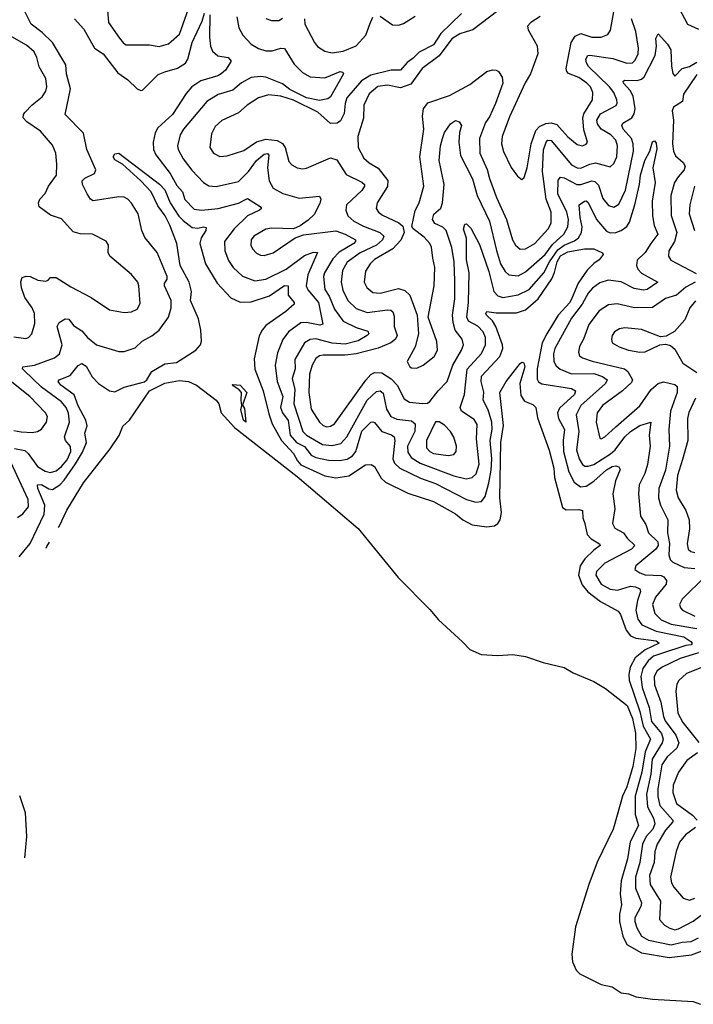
# Model space of a CAD drawing. Extents: x 2143765 to 2212931, y 878955 to 1017455.
# Tile 2 of 256: x 2148887 to 2152546, y 882885 to 888229. Entities that reach past the tile are written whole.
import ezdxf

# ---------------------------------------------------------------- set-up
doc = ezdxf.new("R2010")
doc.units = 0

msp = doc.modelspace()

# ---------------------------------------------------------------- linework, layer by layer
at = {"layer": '0CON20XD'}
for points in [[(2149365, 888280.8), (2149370, 888215), (2149429.9, 888129.9), (2149451.2, 888101.2), (2149465, 888093.1), (2149592.1, 888092.1), (2149645, 888084.4), (2149695, 888098.9), (2149755, 888150.9), (2149835, 888376.9)], [(2151715, 888247.5), (2151664, 888215), (2151645.8, 888195), (2151650, 888175), (2151697.6, 888087.6), (2151702.3, 888045), (2151662, 887935), (2151633.1, 887886.9), (2151547, 887703), (2151508.8, 887595), (2151504.6, 887555), (2151515, 887514), (2151556.3, 887426.3), (2151590.7, 887380.7), (2151615, 887361.2), (2151626.6, 887373.4), (2151644, 887426), (2151665.7, 887555), (2151691.1, 887628.9), (2151710.5, 887649.5), (2151745, 887665.9), (2151775, 887669), (2151805, 887659.8), (2151865, 887593.2), (2151915, 887551.8), (2151945, 887544.5), (2151965, 887554.4), (2151971.1, 887565), (2151952.2, 887632.2), (2151945.5, 887695), (2151952.1, 887717.9), (2151997.8, 887795), (2152001.1, 887835), (2151987.5, 887865), (2151967.6, 887885), (2151925, 887914.8), (2151867.7, 887937.7), (2151858.5, 887948.5), (2151855.5, 887965), (2151882.5, 888105), (2151905, 888140.4), (2151935, 888154.2), (2151995, 888135.3), (2152045, 888134.1), (2152081.1, 888148.9), (2152096.7, 888173.3), (2152130.8, 888365)], [(2152420, 888385), (2152515.3, 888205.3), (2152575, 888177.5)], [(2148858.7, 885901.3), (2148915, 885890.3), (2148934.3, 885874.3), (2148984.9, 885804.9), (2149025, 885779), (2149055, 885771.3), (2149085, 885780), (2149115, 885803.5), (2149145, 885840.8), (2149164.8, 885885), (2149163.4, 885913.4), (2149136.8, 885945), (2149130.3, 885965), (2149158.4, 886045), (2149153.3, 886093.3), (2149139.2, 886125), (2149115, 886155.3), (2149005.6, 886235.6), (2148911.1, 886325), (2148902.5, 886335), (2148904, 886346), (2148967.5, 886355), (2149075.8, 886394.2), (2149103.6, 886415), (2149117.6, 886465), (2149091.5, 886565), (2149102.2, 886585), (2149135, 886606.1), (2149155, 886603.3), (2149179.9, 886569.9), (2149225, 886540), (2149255, 886503.8), (2149305, 886465.5), (2149425, 886428.9), (2149455, 886428.1), (2149515, 886447.8), (2149552.9, 886485), (2149605, 886512.7), (2149645.7, 886545), (2149695.4, 886614.6), (2149710, 886665), (2149709.7, 886705), (2149673.1, 886785), (2149673.1, 886796.9), (2149688.1, 886821.9), (2149687.5, 886835), (2149633.3, 886965), (2149567.3, 887047.3), (2149550.4, 887085), (2149530, 887175), (2149495, 887234.4), (2149475, 887255.5), (2149455, 887265.4), (2149425, 887268.5), (2149286.3, 887246.3), (2149271.9, 887255), (2149253.3, 887285), (2149228.5, 887335), (2149226.7, 887355), (2149241.5, 887368.5), (2149293.8, 887395), (2149301.4, 887415), (2149251.8, 887525), (2149233.4, 887613.4), (2149134.3, 887715), (2149164.2, 887855), (2149142.1, 887935), (2149137.5, 887985), (2149065.3, 888105), (2149009.6, 888159.6), (2148948.9, 888205), (2148910.5, 888285)], [(2149184.4, 888235), (2149235, 888177.5), (2149294.5, 888075), (2149340, 888045), (2149420.9, 887940.8), (2149475, 887903.5), (2149525.8, 887855), (2149545, 887844.4), (2149555, 887846.9), (2149638.8, 887931.2), (2149675, 887947.3), (2149744.5, 887965.5), (2149787.4, 887992.6), (2149800, 888015), (2149825, 888105.4), (2149878, 888222), (2149891.5, 888265)], [(2149920.5, 888255), (2149919.1, 888135), (2149924.5, 888085), (2149935, 888058.8), (2149963.5, 888033.5), (2150019.2, 888025), (2150035.6, 888005), (2150005.7, 887955), (2149980.8, 887935), (2149964, 887925), (2149871.8, 887898.2), (2149822.8, 887865), (2149791.5, 887828.5), (2149717.1, 887715), (2149637.2, 887642.8), (2149623.3, 887615), (2149612.6, 887565), (2149614.7, 887525), (2149626.5, 887496.5), (2149703.9, 887393.9), (2149740.2, 887330.2), (2149772, 887295), (2149785, 887253.6), (2149835, 887200.7), (2149875.3, 887195.3), (2149965, 887205.2), (2150075, 887233.5), (2150125, 887258.8), (2150194.2, 887215), (2150200, 887205), (2150189.2, 887195), (2150125, 887164.1), (2150052.4, 887095), (2149999.6, 887025), (2150001.1, 886975), (2150021.7, 886921.7), (2150046.5, 886885), (2150097.4, 886837.4), (2150165, 886811.2), (2150225, 886820.3), (2150335, 886874.7), (2150435, 886948.9), (2150483, 886967), (2150505.6, 886965), (2150452.6, 886845), (2150443.9, 886785), (2150452.9, 886762.9), (2150511.2, 886695), (2150533, 886577), (2150518, 886572), (2150445, 886586), (2150415, 886583.8), (2150347.8, 886535), (2150315.8, 886494.2), (2150288.4, 886421.6), (2150275.3, 886355), (2150285.2, 886265), (2150317.1, 886185), (2150304.4, 886125), (2150315.6, 886095), (2150345, 886054.5), (2150355.6, 885975), (2150391.6, 885935), (2150435, 885913.1), (2150469.7, 885865), (2150495, 885852.6), (2150565, 885839.4), (2150625, 885836.1), (2150665.5, 885844.5), (2150695, 885861.4), (2150713.5, 885885), (2150745, 885995.9), (2150795, 886044.6), (2150805, 886047.5), (2150815, 886043.8), (2150853.8, 885993.8), (2150906, 885976), (2150920.5, 885965), (2150924.7, 885945), (2150913.3, 885845), (2150923.1, 885823.1), (2150952.5, 885795), (2151065, 885741), (2151145, 885712.4), (2151315, 885625.3), (2151365, 885611.3), (2151395, 885613.8), (2151415, 885640.8), (2151435.2, 885715), (2151448.8, 885785), (2151452.5, 885845), (2151443, 885945), (2151453.2, 886005), (2151451.5, 886045), (2151432.1, 886112.1), (2151404.8, 886165)], [(2151287, 888263), (2151175, 888153.8), (2151135, 888093.5), (2151057, 888053), (2151025, 888020), (2150992.5, 887997.5), (2150955, 887955.9), (2150905, 887954.8), (2150795, 887928.8), (2150743.4, 887896.7), (2150665, 887805.5), (2150655.2, 887775), (2150649.5, 887720.5), (2150629, 887681), (2150612.2, 887667.8), (2150575, 887666.8), (2150507.3, 887727.3), (2150375, 887793.4), (2150305, 887813.6), (2150238, 887822), (2150185, 887805.4), (2150123.1, 887765), (2150076.7, 887723.3), (2149985, 887682.2), (2149949.5, 887650.5), (2149929.5, 887610.5), (2149919.4, 887535), (2149940.8, 887505), (2149975, 887486.7), (2150015, 887490), (2150105, 887520), (2150173.8, 887566.2), (2150225, 887581.5), (2150285, 887573), (2150315, 887557.3), (2150328.6, 887535), (2150350.1, 887460.1), (2150365, 887442.5), (2150395, 887425.5), (2150425, 887419.6), (2150445, 887422.9), (2150550.8, 887469.2), (2150575, 887478.9), (2150609.1, 887469.1), (2150659.8, 887389.8), (2150745, 887348), (2150760, 887335), (2150760.3, 887325), (2150745, 887301.8), (2150662.7, 887225), (2150658.2, 887195), (2150670.4, 887165), (2150702.7, 887135), (2150755, 887107.9), (2150843.6, 887075), (2150865.8, 887055), (2150858.8, 887035), (2150825, 887005.9), (2150735.8, 886964.2), (2150666.4, 886913.6), (2150641.4, 886868.6), (2150633.9, 886805), (2150641.7, 886761.7), (2150669.2, 886705), (2150715, 886662.4), (2150775, 886640.5), (2150885.3, 886655.3), (2150903.2, 886653.2), (2150914.1, 886644.1), (2150920.8, 886620.8), (2150921.4, 886565), (2150938.1, 886515), (2150929.3, 886495), (2150903.5, 886475), (2150835, 886446.5), (2150715, 886416), (2150655, 886408.3), (2150535, 886408.1), (2150515, 886404), (2150495, 886390), (2150476.5, 886355), (2150461.4, 886305), (2150458, 886205), (2150471.2, 886115), (2150515, 886044.6), (2150535, 886027.5), (2150555, 886020), (2150575, 886022.5), (2150597.3, 886035), (2150766.8, 886273.2), (2150795, 886302.9), (2150815, 886313.7), (2150855, 886313.2), (2150905, 886280), (2150936.8, 886245), (2150975, 886171.8), (2151005, 886153.6), (2151075, 886145.4), (2151102, 886148), (2151115, 886156.9), (2151159.5, 886215), (2151210, 886265), (2151239.8, 886355), (2151287.4, 886435), (2151298, 886465), (2151290, 886495), (2151252.2, 886545), (2151241.6, 886585), (2151238.5, 886625), (2151250.4, 886715), (2151251.3, 886811.3), (2151247.2, 886915), (2151235, 886992.5), (2151204.5, 887084.5), (2151185, 887104.1), (2151142.8, 887122.8), (2151130, 887145), (2151136.7, 887173.3), (2151174.4, 887205.6), (2151183.8, 887235), (2151192.8, 887335), (2151165.3, 887465), (2151172.5, 887545), (2151183.4, 887585), (2151195, 887617.1), (2151227.5, 887665), (2151255, 887682.9), (2151273.8, 887675), (2151287.5, 887655), (2151276.4, 887616.4), (2151273.4, 887565), (2151282.5, 887492.5), (2151347.5, 887365), (2151372, 887275), (2151440, 887135), (2151476.9, 886976.9), (2151499.7, 886905), (2151525, 886862.5), (2151545, 886844.6), (2151595, 886840), (2151635, 886860.7), (2151741.7, 886955), (2151780.8, 887009.2), (2151842.8, 887065), (2151865.2, 887105), (2151869.1, 887145), (2151858.3, 887185), (2151810.9, 887285), (2151811.3, 887358.7), (2151825, 887374.4), (2151845, 887371.6), (2151913.1, 887335), (2151935.9, 887334.1), (2151995, 887355.3), (2152011.3, 887351.3), (2152030.5, 887330.5), (2152055, 887259.5), (2152085, 887220.9), (2152115, 887212.1), (2152141.3, 887228.7), (2152178, 887305), (2152222, 887515), (2152219.8, 887555), (2152210.3, 887585), (2152165.8, 887635), (2152157.5, 887655), (2152163, 887667), (2152212.8, 887697.2), (2152225, 887718.1), (2152230.2, 887745), (2152219.2, 887815), (2152203.3, 887845), (2152166.2, 887885), (2152164.5, 887895), (2152175, 887900.4), (2152241.4, 887898.6), (2152265, 887906), (2152280, 887920), (2152338.9, 888035), (2152345.5, 888085), (2152343.3, 888126.7), (2152355, 888153.3), (2152405.8, 888095.8), (2152424.3, 888065.7), (2152428.1, 887978.1), (2152435, 887937.5), (2152445, 887923.3), (2152485, 887964.7), (2152526, 887975), (2152565, 887999.4)], [(2151485, 888277.2), (2151348.7, 888175), (2151312.8, 888162.8), (2151278, 888152), (2151235, 888126.3), (2151165.9, 888034.1), (2151074.2, 887965), (2151011.4, 887878.6), (2150955, 887859.4), (2150885, 887874.4), (2150833.3, 887866.7), (2150785, 887827.1), (2150756.8, 887765), (2150754.8, 887695), (2150723.6, 887595), (2150726, 887535), (2150757.1, 887477.1), (2150785, 887452.9), (2150835, 887423.2), (2150886.8, 887356.8), (2150885.6, 887324.4), (2150829.5, 887235), (2150824.4, 887205), (2150836.7, 887185), (2150858.2, 887168.2), (2150946.8, 887126.8), (2150968.9, 887108.9), (2150975.5, 887075), (2150957.6, 887032.4), (2150914.8, 886985.2), (2150815, 886927.1), (2150790.3, 886905), (2150766.4, 886863.7), (2150758.2, 886805), (2150772.1, 886775), (2150805, 886749.3), (2150845, 886745.9), (2150945, 886770.4), (2150979.8, 886759.8), (2151006.5, 886735), (2151045.6, 886625), (2151054.4, 886525), (2151036.2, 886453.8), (2150991.2, 886375), (2151005.7, 886345.7), (2151015, 886339.2), (2151045, 886338.6), (2151078, 886355), (2151137.9, 886402.1), (2151156.5, 886435), (2151152.6, 886482.6), (2151105.7, 886615), (2151139.5, 886785), (2151141.9, 886885), (2151130.5, 886935), (2151123.8, 886995), (2151115.4, 887015), (2151085, 887048.2), (2151024.6, 887094.6), (2151017.3, 887107.3), (2151036.1, 887193.9), (2151057.5, 887235), (2151082.7, 887325), (2151061.4, 887485), (2151083.2, 887635), (2151075.3, 887705), (2151080.7, 887745), (2151105, 887777.7), (2151222.7, 887817.3), (2151331.7, 887878.3), (2151425, 887948.2), (2151455, 887956.7), (2151475, 887955.5), (2151487.8, 887947.8), (2151508.2, 887918.2), (2151510.7, 887885), (2151471.5, 887775), (2151438.4, 887701.6), (2151418.1, 887671.9), (2151384.7, 887585), (2151387.5, 887505), (2151426.6, 887416.6), (2151438.3, 887368.3), (2151477.5, 887265), (2151531.4, 887145), (2151563.8, 887033.8), (2151579.5, 887005), (2151605, 886984.5), (2151635, 886985.5), (2151685, 887014.7), (2151757.5, 887095), (2151774.2, 887125), (2151774.8, 887185), (2151747.2, 887255), (2151727.8, 887405), (2151733.2, 887523.2), (2151746.9, 887565), (2151755.3, 887574.7), (2151775, 887573.8), (2151885, 887441.6), (2151915, 887425.2), (2151935, 887424.3), (2151984, 887446), (2152015, 887451.6), (2152095, 887430), (2152115, 887448.6), (2152130.3, 887485), (2152134.7, 887545), (2152125.3, 887575), (2152098.2, 887605), (2152046, 887636), (2152025.7, 887665), (2152022, 887685), (2152042.4, 887717.6), (2152126.7, 887763.3), (2152133.2, 887776.8), (2152131.6, 887795), (2152114.2, 887835), (2152091.2, 887865), (2151977.5, 887975), (2151965.6, 887995), (2151962.5, 888015), (2151972.5, 888035), (2151985, 888036.8), (2152108.4, 888018.4), (2152185, 887992.6), (2152215, 887995.3), (2152230.8, 888009.2), (2152246.3, 888043.7), (2152248.3, 888075), (2152233.1, 888165), (2152210.9, 888235)], [(2150066.6, 888245), (2150077.1, 888185), (2150098.5, 888145), (2150145, 888096.5), (2150185, 888073.1), (2150225, 888060.7), (2150259.3, 888060.7), (2150305.4, 888075.4), (2150325, 888072.2), (2150377.9, 887987.9), (2150422.8, 887942.8), (2150465, 887920), (2150545, 887913.8), (2150627.5, 887947.5), (2150643.3, 887945), (2150645.8, 887935.8), (2150575, 887810.5), (2150560.4, 887799.6), (2150515, 887791.5), (2150445, 887804.6), (2150355, 887851), (2150315, 887882), (2150225, 887917.2), (2150195, 887921.1), (2150145, 887916.2), (2150092.8, 887887.2), (2150045, 887846.2), (2149965.7, 887824.3), (2149903.9, 887786.1), (2149777.7, 887635), (2149758.8, 887605), (2149744.6, 887545), (2149748.8, 887525), (2149776.2, 887475), (2149822.9, 887412.9), (2149885, 887346.2), (2149915, 887328.5), (2149955, 887323.2), (2150075, 887352), (2150130.5, 887405), (2150174.4, 887465.6), (2150215, 887500.3), (2150233.8, 887503.8), (2150241.2, 887495), (2150233.9, 887425), (2150242.1, 887355), (2150265, 887314.4), (2150316.4, 887286.3), (2150405, 887260.4), (2150515, 887271.2), (2150522.9, 887255), (2150517.6, 887232.4), (2150487.4, 887172.6), (2150455, 887140.4), (2150410, 887110), (2150375, 887094.5), (2150255, 887098.4), (2150225, 887092.7), (2150158.9, 887055), (2150145.5, 887035), (2150143.6, 887005), (2150151.5, 886985), (2150173, 886963), (2150195, 886950.9), (2150215, 886948.8), (2150265, 886963.8), (2150383.8, 887046.2), (2150428.5, 887061.5), (2150605, 887083.6), (2150655, 887065.8), (2150710.8, 887035), (2150712.2, 887025), (2150702.3, 887015), (2150623.3, 886966.7), (2150588.1, 886931.9), (2150542.6, 886855), (2150537.9, 886835), (2150545.3, 886765), (2150568.2, 886728.2), (2150597.8, 886657.8), (2150645, 886593.4), (2150715, 886557.9), (2150778.1, 886538.1), (2150783.3, 886525), (2150775.5, 886515), (2150725, 886486.2), (2150655, 886468.8), (2150585, 886473), (2150495, 886497.4), (2150465, 886494.3), (2150435, 886474.6), (2150382.2, 886385), (2150384, 886335), (2150368.2, 886281.8), (2150382.1, 886222.1), (2150377, 886145), (2150424.8, 885995), (2150445.1, 885975.1), (2150532.9, 885922.9), (2150585, 885917.6), (2150630.8, 885929.2), (2150665, 885965.4), (2150775.6, 886165), (2150825, 886211.4), (2150845, 886214.7), (2150861.5, 886201.5), (2150880.2, 886115), (2150904, 886075), (2150935, 886061), (2151015, 886051.8), (2151036, 886036), (2151033.6, 885995), (2150994, 885915), (2150995, 885882.9), (2151013.7, 885853.7), (2151062.7, 885822.7), (2151245, 885753.8), (2151312.1, 885737.9), (2151345, 885743.9), (2151367.5, 885765), (2151383.4, 885816.6), (2151368.1, 885955), (2151372.4, 886032.4), (2151355, 886059.1), (2151286.2, 886105), (2151280, 886125), (2151303.1, 886195), (2151317.1, 886332.9), (2151395, 886417.9), (2151417.9, 886465), (2151417.5, 886505), (2151405.3, 886535), (2151375, 886566.8), (2151325, 886592.2), (2151316.5, 886615), (2151324.5, 886695), (2151327.9, 886855), (2151314.8, 886925.2), (2151314.1, 887044.1), (2151298, 887092), (2151305, 887118.8), (2151315, 887120.8), (2151338.3, 887098.3), (2151385, 887010), (2151435, 886863.1), (2151462.6, 886755), (2151485, 886730.7), (2151511.3, 886721.3), (2151595, 886735.3), (2151655, 886764.7), (2151734.7, 886855.3), (2151765.1, 886915), (2151810.2, 886979.8), (2151843.9, 887006.1), (2151900.7, 887029.3), (2151922.2, 887045), (2151938.7, 887075), (2151942.4, 887105), (2151931.4, 887155), (2151926.7, 887225), (2151955, 887244.5), (2151965, 887245.4), (2151975, 887237.5), (2152021.2, 887145), (2152075, 887081.3), (2152095, 887072.4), (2152125, 887074.2), (2152155, 887085.3), (2152185, 887107.7), (2152199.2, 887130.8), (2152228.7, 887225), (2152254.5, 887335), (2152259.8, 887385), (2152282.2, 887465), (2152310.9, 887515), (2152325, 887566.7), (2152335, 887571.2), (2152345, 887560), (2152348.8, 887528.8), (2152326.9, 887425), (2152339.2, 887345), (2152323.4, 887245), (2152325.3, 887164.7), (2152332.9, 887112.9), (2152352.9, 887065), (2152315.4, 887014.6), (2152285.1, 886964.9), (2152240.5, 886925), (2152236.9, 886895), (2152244.6, 886875), (2152265, 886853.8), (2152353.8, 886805), (2152295.5, 886765), (2152275, 886761.2), (2152225, 886770), (2152155, 886806), (2152083.9, 886816.1), (2152038.2, 886801.8), (2151998, 886772), (2151975, 886745.4), (2151942.5, 886685), (2151885, 886608.9), (2151793.8, 886445), (2151786.5, 886415), (2151789.2, 886375), (2151800.8, 886350.8), (2151822.9, 886332.9), (2151885, 886307.6), (2152005, 886308.2), (2152053.4, 886293.4), (2152077.9, 886275), (2152069.6, 886255), (2151935, 886134.7), (2151909.7, 886085), (2151923.8, 885995), (2151911.1, 885895), (2151925.8, 885845), (2151944, 885815), (2151956.5, 885806.5), (2151975, 885805.3), (2152005, 885814.3), (2152096.6, 885873.4), (2152121.5, 885895), (2152175, 885964.7), (2152205, 885993.9), (2152255, 886027.5), (2152315.7, 886045), (2152305.9, 885975), (2152312.7, 885915), (2152297.1, 885815), (2152283.2, 885766.8), (2152251.8, 885705), (2152248.5, 885655), (2152260, 885535), (2152289, 885489), (2152302.8, 885445), (2152353.4, 885395), (2152356.1, 885375), (2152342.4, 885355), (2152234.8, 885265.2), (2152228.1, 885245), (2152256.2, 885226.2), (2152285, 885216.9), (2152372, 885212), (2152386.2, 885205), (2152400.9, 885185), (2152398.2, 885165), (2152340, 885095), (2152324.2, 885055), (2152336.4, 885006.4), (2152371.5, 884971.5), (2152425, 884947.8), (2152565, 884924)], [(2150225, 888236.7), (2150255, 888224.6), (2150295, 888224.5), (2150315, 888236.9)], [(2150434.6, 888235), (2150436.8, 888205), (2150488.1, 888105), (2150505, 888084.4), (2150545, 888059.5), (2150585, 888049.3), (2150645, 888058.2), (2150715, 888086.9), (2150766.6, 888145), (2150788.8, 888205), (2150805, 888242.9)], [(2150845, 888248.1), (2150911.6, 888201.6), (2150945, 888199.6), (2150971.5, 888208.5), (2151035, 888247.8)], [(2148855, 886508.9), (2148921.1, 886498.9), (2148935.3, 886504.7), (2148952.5, 886525), (2148968.8, 886581.2), (2148967.4, 886635), (2148955.1, 886665.1), (2148915, 886721.4), (2148896.7, 886773.3), (2148892.7, 886807.3), (2148900.5, 886829.5), (2148922.5, 886837.5), (2148945, 886835.6), (2148986.4, 886816.4), (2149029.5, 886810.5), (2149042.5, 886815), (2149055, 886830), (2149085, 886830), (2149165, 886779.5), (2149275, 886721.1), (2149375.7, 886654.3), (2149455, 886640.6), (2149495, 886644.4), (2149525, 886657.5), (2149541.7, 886688.3), (2149535.4, 886785), (2149529.1, 886805), (2149495, 886846.5), (2149376.7, 886945), (2149368.6, 886965), (2149369.4, 887005), (2149356.6, 887026.6), (2149282.5, 887065), (2149215, 887066.5), (2149177.1, 887077.1), (2149115, 887149.2), (2149055, 887168.6), (2148993.7, 887213.7), (2148988.9, 887235), (2148996.3, 887255), (2149025, 887285.4), (2149044.4, 887325.6), (2149086.5, 887385), (2149088.5, 887445), (2149083.6, 887505), (2149065, 887547.5), (2148999.5, 887625), (2148926.7, 887675), (2148907, 887697), (2148907.5, 887715), (2148914.4, 887725), (2148955, 887767.8), (2149009.4, 887810.6), (2149028.8, 887841.2), (2149035.3, 887864.7), (2149029.4, 887909.4), (2148992.7, 887972.7), (2148980.7, 888025), (2148966, 888055), (2148925, 888091.2), (2148845, 888135.6)], [(2152565, 887932.7), (2152492.5, 887825), (2152486.8, 887785), (2152438.5, 887755), (2152431.1, 887735), (2152437.8, 887685), (2152433.3, 887555), (2152438.9, 887515), (2152450.2, 887490.2), (2152490.9, 887455), (2152502.1, 887435), (2152496.9, 887415), (2152463.1, 887376.9), (2152444.1, 887345), (2152424.4, 887275.6), (2152426.1, 887166.1), (2152456.7, 887075), (2152444.4, 887025.6), (2152413.8, 886975), (2152410.5, 886945), (2152424.2, 886924.2), (2152562.4, 886852.4)], [(2148885, 885313.5), (2148945, 885386.1), (2149021.2, 885545), (2149023.4, 885595), (2149001.3, 885651.3), (2148986.2, 885685), (2148984.7, 885705.3), (2149005, 885707), (2149045, 885683.7), (2149065, 885679.2), (2149105, 885704.7), (2149129.6, 885730.4), (2149190.7, 885819.3), (2149227.8, 885882.2), (2149250.4, 885935), (2149242.1, 885985), (2149253.4, 886025), (2149247, 886055), (2149205, 886133.2), (2149184, 886194), (2149110.4, 886245), (2149095.6, 886265), (2149102, 886275), (2149161.6, 886298.4), (2149205, 886351.9), (2149225, 886363.3), (2149248.3, 886348.3), (2149281.7, 886291.7), (2149315, 886255.4), (2149375, 886214.4), (2149405, 886209.4), (2149455, 886234.4), (2149565, 886263.3), (2149578.5, 886275), (2149605, 886320), (2149675, 886361.5), (2149738.5, 886368.5), (2149844.8, 886435.2), (2149869.2, 886465), (2149875.3, 886485), (2149871.3, 886545), (2149858.8, 886605), (2149815.3, 886705), (2149821.4, 886755), (2149808.4, 886805), (2149759.8, 886895), (2149740.3, 887015), (2149702.8, 887115), (2149676.7, 887165), (2149638.3, 887218.3), (2149601.9, 887295), (2149545.6, 887355.6), (2149446.1, 887446.1), (2149405, 887469.4), (2149395.6, 887485), (2149405, 887501.9), (2149425, 887504.2), (2149646.9, 887336.9), (2149675, 887306.1), (2149704.3, 887235), (2149752.6, 887162.6), (2149775, 887139.2), (2149825, 887101.9), (2149855, 887098.6), (2149886, 887106), (2149900.6, 887100.6), (2149898.9, 887085), (2149872.2, 887045), (2149866.5, 887015), (2149896.5, 886905), (2149959.3, 886799.3), (2150035, 886720), (2150085, 886695.4), (2150145, 886698.6), (2150245, 886731), (2150325, 886785.8), (2150345.5, 886785), (2150345.9, 886735), (2150378.5, 886695), (2150377.5, 886685), (2150332.2, 886645), (2150225, 886569.2), (2150204.6, 886545), (2150187.3, 886512.7), (2150161.2, 886388.8), (2150165, 886332), (2150210.5, 886215), (2150240, 886090), (2150259.3, 886035), (2150309, 885945), (2150374.4, 885875), (2150395.6, 885835), (2150415, 885813.2), (2150545, 885753.8), (2150605, 885742.9), (2150675, 885753), (2150765, 885812.7), (2150795.8, 885815.8), (2150815, 885804), (2150851, 885741), (2150875, 885718.8), (2150995, 885659.4), (2151135.6, 885615), (2151255, 885546.8), (2151294.5, 885515), (2151345, 885488.2), (2151425, 885476.6), (2151467, 885483), (2151484.8, 885495.2), (2151496.2, 885515), (2151503.5, 885555), (2151495.1, 885635), (2151500.8, 885935), (2151516, 886026), (2151495.4, 886205), (2151528.9, 886265), (2151605, 886362.9), (2151615, 886370), (2151625, 886366.2), (2151631.8, 886345), (2151604.8, 886255), (2151609.9, 886189.9), (2151629.1, 886159.1), (2151675, 886141.2), (2151691.5, 886125), (2151699.1, 886069.1), (2151762.6, 885892.6), (2151788.4, 885795), (2151791.4, 885745), (2151835, 885582), (2151855, 885568.1), (2151925, 885570.5), (2151943.8, 885565), (2151945.5, 885525), (2151957.7, 885495), (2151969.1, 885435), (2151991.8, 885411.8), (2152036.7, 885385), (2152040.6, 885375), (2152005, 885350.7), (2151956.2, 885303.8), (2151932.2, 885265), (2151923.4, 885215), (2151942, 885162), (2151973.9, 885123.9), (2152041.4, 885071.4), (2152138.5, 885018.5), (2152150.7, 885000.7), (2152181.9, 884915), (2152205, 884885.8), (2152233.3, 884873.3), (2152345, 884857.6), (2152360.9, 884845), (2152285, 884808.5), (2152230, 884765), (2152203.3, 884715), (2152196.1, 884675), (2152198.4, 884645), (2152255.1, 884475), (2152273.1, 884395), (2152313.1, 884325), (2152285.3, 884254.7), (2152265.7, 884145), (2152231.1, 884015), (2152230, 883915), (2152248.9, 883855), (2152203.8, 883766.2), (2152189.2, 883675), (2152154.8, 883555), (2152149.6, 883485), (2152156.7, 883425), (2152144.5, 883375), (2152144.5, 883335), (2152163.5, 883255), (2152185, 883210.3), (2152265, 883163.8), (2152415, 883139.7), (2152536.2, 883153.8), (2152609.5, 883180.5)], [(2152553.3, 887325), (2152527, 887225), (2152523.8, 887175), (2152551.9, 887085)], [(2151404.8, 886165), (2151407.8, 886207.8), (2151394.8, 886265), (2151395.8, 886295), (2151495, 886400.8), (2151512.2, 886445), (2151510.2, 886465), (2151473.7, 886565), (2151455, 886594.1), (2151423.5, 886625), (2151419.6, 886635), (2151424.2, 886645), (2151475, 886638.1), (2151585, 886638.7), (2151635, 886655.2), (2151704, 886715), (2151777.3, 886822.7), (2151792.9, 886857.1), (2151806.6, 886915), (2151825, 886947), (2151865, 886969.9), (2151955.2, 886985.2), (2152005, 886986.2), (2152053.3, 886963.3), (2152056.2, 886955), (2152035, 886926.2), (2152005, 886906.7), (2151969.3, 886870.7), (2151920.8, 886799.2), (2151888.2, 886721.8), (2151874.7, 886695), (2151811.9, 886625), (2151749.8, 886525), (2151726, 886475), (2151698.9, 886335), (2151698.1, 886278.1), (2151705, 886264.5), (2151723.3, 886253.3), (2151885, 886227.1), (2151906.8, 886215), (2151900, 886195), (2151819.2, 886120.8), (2151808.6, 886095), (2151814, 886064), (2151846.9, 886005), (2151838.8, 885945), (2151841.6, 885885), (2151870, 885775), (2151898.5, 885718.5), (2151933.5, 885693.5), (2151965, 885697.5), (2152006.3, 885723.7), (2152075, 885786.6), (2152105, 885804.2), (2152125, 885807), (2152142.1, 885802.1), (2152148.3, 885788.3), (2152123, 885727), (2152108.9, 885655), (2152120.4, 885575), (2152106.5, 885495), (2152120, 885470), (2152166.7, 885445), (2152187.5, 885415), (2152229.2, 885375), (2152209.6, 885355), (2152065, 885280), (2152021.1, 885235), (2152016, 885215), (2152045.8, 885165), (2152095, 885137.5), (2152135, 885132.9), (2152205, 885155.2), (2152231.6, 885151.6), (2152255, 885139.6), (2152260, 885125), (2152242.8, 885077.2), (2152234.5, 885024.5), (2152245.2, 884975), (2152267.3, 884945), (2152345, 884909.5), (2152495, 884879.3), (2152533.2, 884855), (2152540, 884845), (2152533.9, 884836.1), (2152505, 884832.3), (2152367.1, 884787.1), (2152330.3, 884775), (2152300.4, 884749.6), (2152271.9, 884708.1), (2152261, 884665), (2152267.7, 884605), (2152305.9, 884495.9), (2152319.5, 884419.5), (2152373.6, 884355), (2152383.3, 884325), (2152377.8, 884305), (2152321.8, 884215), (2152314.9, 884135), (2152291.1, 884025), (2152297.2, 883957.2), (2152329.8, 883895), (2152336.4, 883865), (2152325.5, 883835), (2152291, 883795), (2152269.3, 883755), (2152255.6, 883655), (2152232, 883575), (2152231.6, 883515), (2152264.7, 883435), (2152261.8, 883415), (2152229.2, 883355), (2152228.6, 883335), (2152239.2, 883299.2), (2152264.5, 883254.5), (2152303.4, 883233.4), (2152425, 883208.5), (2152485, 883222.8), (2152535, 883226.1), (2152575, 883245.3)], [(2152556.1, 886803.9), (2152505, 886777.1), (2152455, 886734.8), (2152395, 886715.3), (2152323.6, 886666.4), (2152226.2, 886666.2), (2152133.3, 886686.7), (2152085, 886681.6), (2152035, 886650), (2151978, 886575), (2151950.4, 886495), (2151928.9, 886455), (2151923.1, 886425), (2151928.5, 886405), (2151945, 886393.4), (2151995.9, 886375.9), (2152172.7, 886335), (2152190.7, 886320.7), (2152215.8, 886275), (2152210.3, 886259.7), (2152162.2, 886215), (2152052.9, 886135), (2152023.9, 886095), (2152019.3, 886045), (2152038.3, 885958.3), (2152045, 885954.3), (2152065, 885964.4), (2152125, 886020), (2152255, 886133.8), (2152317.9, 886222.1), (2152355, 886254.5), (2152385, 886264.5), (2152445, 886249.2), (2152457.9, 886237.9), (2152458.2, 886205), (2152421.6, 886105), (2152412.8, 886005), (2152417.1, 885915), (2152394.8, 885785), (2152358.9, 885685), (2152357.4, 885635), (2152367.8, 885595), (2152407.6, 885515), (2152405.9, 885445), (2152416.9, 885386.9), (2152413.9, 885325), (2152420.1, 885300.1), (2152435.6, 885285.6), (2152496.8, 885256.8), (2152555, 885250)], [(2152557.3, 886702.7), (2152526.8, 886665), (2152499.3, 886600.7), (2152443.1, 886536.9), (2152399.1, 886510.9), (2152368.8, 886508.8), (2152265, 886548), (2152173.7, 886556.3), (2152145, 886550.8), (2152118.1, 886535), (2152105.6, 886515), (2152102.2, 886495), (2152106, 886475), (2152143.3, 886453.3), (2152195, 886435.4), (2152255, 886424.6), (2152285, 886427.5), (2152365, 886464.3), (2152395, 886468.8), (2152421.7, 886461.7), (2152445, 886440.8), (2152490, 886365), (2152565, 886314.7)], [(2148855, 886000.3), (2148895, 885992.8), (2148955, 885988.7), (2148985, 885993.5), (2149005, 886006.9), (2149033.8, 886045), (2149038.8, 886075), (2149027.8, 886095), (2148942.1, 886185), (2148845, 886261.8)], [(2149096.9, 885472.9), (2149100.9, 885479.2), (2149142.8, 885567.2), (2149234.8, 885715), (2149379.1, 885900.9), (2149427, 885973), (2149447.4, 886022.6), (2149483.8, 886055), (2149592.2, 886215), (2149675, 886256.4), (2149755, 886270.4), (2149805, 886265.1), (2149847.4, 886245), (2149953.8, 886165), (2149968.7, 886145), (2149981.4, 886095), (2150055, 886016.7), (2150395, 885750.4), (2150725, 885467.9), (2150942.3, 885202.3), (2151115, 885028.4), (2151162.4, 884972.4), (2151293.3, 884853.3), (2151331.5, 884811.5), (2151393.3, 884783.3), (2151485, 884778.2), (2151565, 884783.5), (2151635, 884773.1), (2151730.2, 884740.2), (2151845, 884712.5), (2151894.5, 884684.5), (2152006.5, 884636.5), (2152069.6, 884599.6), (2152187.3, 884507.3), (2152215, 884437.1), (2152232.6, 884357.4), (2152233.2, 884273.2), (2152216.9, 884175), (2152185.8, 884065), (2152162.1, 884015), (2152115.9, 883854.1), (2152111.5, 883835), (2152024.3, 883655.7), (2151977.9, 883535), (2151906.6, 883305), (2151886.7, 883156.7), (2151890.6, 883115), (2151909.9, 883069.9), (2151930, 883050), (2152045, 882992.6), (2152105, 882979.1), (2152155, 882947.5), (2152195, 882941.1), (2152235, 882924.8), (2152325, 882912.3), (2152545, 882900.7), (2152585.6, 882885)], [(2150115, 886044.2), (2150103.6, 886055), (2150088.1, 886111.9), (2150094.4, 886135), (2150089.5, 886165), (2150092.7, 886205), (2150080, 886220), (2150041.2, 886245), (2150045, 886248.8), (2150085, 886245.4), (2150121.2, 886205), (2150097.5, 886137.5), (2150108.5, 886118.5), (2150115, 886044.2)], [(2152558.9, 886175), (2152521.8, 886098.2), (2152514.7, 886065), (2152517.2, 885945), (2152487.7, 885842.3), (2152460.2, 885755), (2152453, 885675), (2152464.4, 885634.4), (2152505.3, 885565), (2152523.3, 885515), (2152525.3, 885465), (2152512.8, 885385), (2152517.5, 885355), (2152533, 885343), (2152555, 885338.3)], [(2151215, 885864.7), (2151245, 885868.9), (2151258.5, 885885), (2151259.6, 885915), (2151245, 885964), (2151227.1, 885995), (2151195, 886029.1), (2151165, 886047.5), (2151145, 886047.5), (2151097.6, 885945), (2151096.3, 885906.3), (2151115, 885885.4), (2151135, 885875.3), (2151215, 885864.7)], [(2148875, 885528.1), (2148905, 885547.1), (2148934.6, 885585.4), (2148934.1, 885625), (2148826.7, 885855)], [(2149031.6, 885360.2), (2149035, 885370), (2149049.5, 885394)], [(2152615, 885210.5), (2152485.4, 885085), (2152471.5, 885055), (2152476.2, 885036.2), (2152486.9, 885025), (2152555, 884991.7)], [(2152575, 884793.2), (2152475, 884761.2), (2152377.5, 884715), (2152349.6, 884695), (2152334.3, 884665), (2152335, 884620), (2152370.2, 884525), (2152383.4, 884446.6), (2152393, 884423), (2152450.4, 884345), (2152467.5, 884305), (2152455.8, 884275), (2152405, 884228.5), (2152375, 884184.5), (2152353.1, 884055), (2152353.2, 884013.2), (2152364.1, 883965), (2152434.7, 883885), (2152434.7, 883875), (2152395, 883830.9), (2152349.6, 883755), (2152337.6, 883715), (2152334.3, 883655), (2152309, 883585), (2152312, 883535), (2152367.8, 883445), (2152362.9, 883345), (2152389.1, 883315), (2152418, 883298), (2152445, 883289.1), (2152465, 883294), (2152545, 883335.8), (2152596.5, 883375)], [(2152605, 884719.5), (2152508.6, 884681.4), (2152467.1, 884642.9), (2152457.4, 884622.6), (2152451.2, 884585), (2152461.9, 884465), (2152490, 884415), (2152576.1, 884306.1)], [(2152569.1, 884250.9), (2152511, 884209), (2152465, 884145.6), (2152436.5, 884075), (2152435.3, 884035), (2152455.2, 883975.2), (2152541.6, 883911.6), (2152567.7, 883885)], [(2148916.1, 883679.5), (2148926.5, 883795), (2148918.9, 883925), (2148887.5, 884017.3)], [(2152557.5, 883845), (2152503.8, 883805), (2152470.4, 883765), (2152453.2, 883715), (2152422.5, 883575), (2152427.5, 883545), (2152440.1, 883520.1), (2152491.7, 883461.7), (2152525, 883449.6), (2152555, 883460.7)]]:
    msp.add_lwpolyline(points, dxfattribs=at)

doc.saveas('drawing.dxf')
